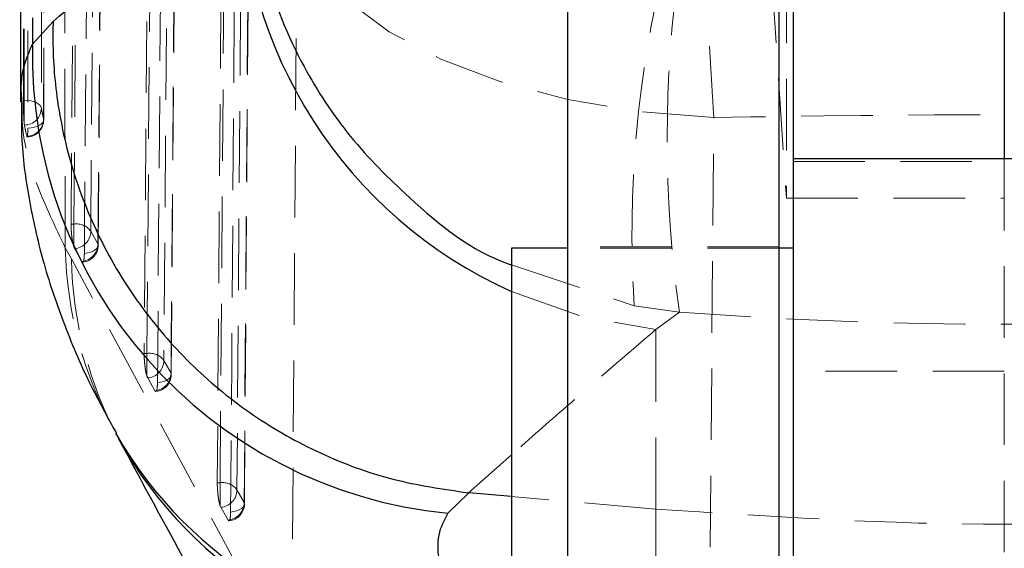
# Model space of a CAD drawing. Header units: millimetres. Extents: x 38 to 401, y 29 to 283.
# Tile 9 of 13: x 363 to 381, y 234 to 243. Entities that reach past the tile are written whole.
import ezdxf

# ---------------------------------------------------------------- set-up
doc = ezdxf.new("R2010")
doc.units = ezdxf.units.MM
doc.linetypes.add('HIDDEN', pattern=[1.905, 1.27, -0.635])

msp = doc.modelspace()

# ---------------------------------------------------------------- linework, layer by layer
at = {"color": 7, "linetype": 'HIDDEN', "lineweight": 18}
for p, q in [((364.1871, 256.1366), (364.0552, 239.6383)), ((364.5367, 239.2615), (364.6669, 255.6537)), ((365.4731, 252.7606), (365.3534, 237.3417)), ((365.8348, 236.9651), (365.9526, 252.2777)), ((366.7584, 249.3845), (366.652, 235.0452)), ((367.1333, 234.6687), (367.2377, 248.9017)), ((376.3686, 246.0232), (376.7594, 240.0995)), ((363.5683, 241.4992), (363.5751, 244.8714)), ((363.5692, 241.4893), (363.5752, 244.8716)), ((363.2083, 241.8361), (363.2229, 241.8361)), ((363.2229, 241.4233), (363.2229, 241.8361)), ((363.2267, 241.3952), (363.2229, 241.4233)), ((376.8801, 240.7468), (380.6301, 240.7468)), ((380.6301, 240.7956), (380.6301, 232.0331)), ((364.0552, 239.6383), (364.105, 239.6383)), ((364.105, 239.6383), (364.105, 239.2318)), ((364.4047, 239.5143), (364.5324, 239.2883)), ((364.105, 239.2318), (364.1176, 239.2018)), ((376.6301, 239.2331), (372.8801, 239.2331)), ((364.0598, 239.0193), (363.9512, 239.2176)), ((364.1176, 239.2018), (364.2454, 238.9758)), ((376.6301, 239.2081), (372.8801, 239.2081)), ((367.1556, 233.2959), (364.0598, 239.0193)), ((371.8801, 238.9134), (374.0568, 238.1848)), ((374.8603, 238.0764), (374.0568, 238.1848)), ((374.8603, 238.0764), (374.4398, 237.7637)), ((374.4398, 234.5769), (374.4398, 237.7637)), ((365.3534, 237.3417), (365.4032, 237.3417)), ((365.4032, 237.3417), (365.4032, 236.9355)), ((365.7029, 237.2179), (365.8307, 236.9919)), ((380.6301, 237.0235), (376.8801, 237.0235)), ((384.3801, 237.0235), (380.6301, 237.0235)), ((365.4032, 236.9355), (365.4159, 236.9053)), ((365.4159, 236.9053), (365.5437, 236.6793)), ((366.652, 235.0452), (366.7018, 235.0452)), ((366.7018, 235.0452), (366.7018, 234.6392)), ((367.0015, 234.9215), (367.1293, 234.6954)), ((374.4398, 234.5769), (371.8801, 234.8002)), ((366.7018, 234.6392), (366.7146, 234.6088)), ((366.7146, 234.6088), (366.8424, 234.3828)), ((374.4398, 231.7308), (374.4398, 234.5769))]:
    msp.add_line(p, q, dxfattribs=at)
at = {"color": 7, "linetype": 'Continuous', "lineweight": 25}
for p, q in [((372.8801, 231.3468), (372.8801, 251.2706)), ((376.6301, 231.3468), (376.6301, 251.2706)), ((363.1425, 251.0104), (363.1577, 241.8104)), ((376.8801, 245.0235), (376.8801, 240.7956)), ((380.6301, 245.0235), (380.6301, 240.7956)), ((363.3696, 243.302), (363.3714, 242.834)), ((363.3714, 242.834), (363.7356, 243.2359)), ((384.3801, 240.7956), (376.8801, 240.7956)), ((376.8801, 240.7956), (376.8801, 232.8581)), ((372.8801, 239.2081), (371.8801, 239.2081)), ((371.8801, 239.2081), (371.8801, 232.8705)), ((376.8801, 239.2081), (376.6301, 239.2081)), ((371.1172, 234.8667), (370.7495, 234.5028)), ((371.1112, 234.8672), (371.1172, 234.8667))]:
    msp.add_line(p, q, dxfattribs=at)
at = {"color": 8, "linetype": 'Continuous', "lineweight": 25}
for p, q in [((371.8801, 235.5422), (371.1112, 234.8672)), ((371.8801, 234.8002), (371.1172, 234.8667))]:
    msp.add_line(p, q, dxfattribs=at)
at = {"color": 7, "linetype": 'HIDDEN', "lineweight": 18, "flags": 128}
for points in [[(364.105, 239.6383), (364.1707, 247.8585), (364.2367, 256.1366)], [(364.5365, 256.0127), (364.5322, 255.4807), (364.5153, 253.3531), (364.4473, 244.8425), (364.4047, 239.5143)], [(364.5324, 239.2883), (364.5367, 239.8202), (364.5537, 241.9479), (364.6215, 250.4584), (364.6631, 255.6804)], [(364.2912, 239.1181), (364.2954, 239.65), (364.3124, 241.7776), (364.3801, 250.2882), (364.4216, 255.5102)], [(365.4032, 237.3417), (365.4628, 245.0222), (365.5227, 252.7606)], [(365.8224, 252.6366), (365.8183, 252.1047), (365.8019, 249.9771), (365.7359, 241.4665), (365.7029, 237.2179)], [(365.8307, 236.9919), (365.8348, 237.5238), (365.8513, 239.6514), (365.917, 248.162), (365.949, 252.3043)], [(365.5894, 236.8216), (365.5935, 237.3535), (365.61, 239.4811), (365.6756, 247.9917), (365.7075, 252.1341)], [(366.7018, 235.0452), (366.7548, 242.1858), (366.808, 249.3845)], [(367.1078, 249.2606), (367.1038, 248.7287), (367.0881, 246.6011), (367.025, 238.0905), (367.0015, 234.9215)], [(367.1293, 234.6954), (367.1333, 235.2273), (367.149, 237.355), (367.2117, 245.8655), (367.2342, 248.9283)], [(366.8881, 234.5251), (366.8921, 235.057), (366.9077, 237.1847), (366.9703, 245.6953), (366.9927, 248.7581)], [(368.0673, 244.8363), (368.0247, 239.0667), (367.9827, 233.3943)], [(375.4704, 241.5272), (374.1469, 241.6363), (372.8755, 241.8502), (371.6908, 242.1632), (370.625, 242.5667), (369.7072, 243.0498), (368.9624, 243.5993), (368.4107, 244.2003), (368.0673, 244.8363)], [(363.527, 241.6954), (363.5185, 241.7232), (363.4994, 241.7497), (363.4704, 241.774), (363.4325, 241.7952), (363.3871, 241.8126), (363.3357, 241.8255), (363.2803, 241.8334), (363.2229, 241.8361)], [(375.3732, 230.0896), (375.4215, 235.7598), (375.4704, 241.5272)], [(363.2862, 241.342), (363.3448, 241.3468), (363.4004, 241.357), (363.4507, 241.3723), (363.494, 241.3922), (363.5285, 241.4157), (363.553, 241.442), (363.5664, 241.4702), (363.5683, 241.4992)], [(364.2912, 239.1181), (364.3478, 239.126), (364.4001, 239.1391), (364.4461, 239.1569), (364.484, 239.1787), (364.5125, 239.2037), (364.5304, 239.231), (364.5372, 239.2596), (364.5324, 239.2883)], [(371.8801, 238.44), (373.12, 238.0001), (374.4398, 237.7637)], [(365.8307, 236.9919), (365.8354, 236.9631), (365.8287, 236.9346), (365.8107, 236.9073), (365.7823, 236.8822), (365.7443, 236.8604), (365.6983, 236.8426), (365.6461, 236.8295), (365.5894, 236.8216)], [(367.1293, 234.6954), (367.1341, 234.6667), (367.1274, 234.6382), (367.1094, 234.6109), (367.081, 234.5858), (367.043, 234.564), (366.997, 234.5461), (366.9448, 234.533), (366.8881, 234.5251)]]:
    msp.add_lwpolyline(points, dxfattribs=at)
at = {"color": 8, "linetype": 'Continuous', "lineweight": 25}
for centre, radius, start, end in [((375.2227, 245.8874), 8.163, 179.55688, 245.82835), ((371.3365, 239.646), 7.4831, 209.89166, 269.22936), ((371.4238, 239.4536), 7.4661, 209.28149, 269.39069)]:
    msp.add_arc(centre, radius, start, end, dxfattribs=at)
at = {"color": 7, "linetype": 'HIDDEN', "lineweight": 18}
for centre, radius, start, end in [((394.0108, 239.4613), 19.9948, 166.04567, 183.66041), ((396.6928, 241.1653), 22.05, 171.94717, 188.05283), ((363.2238, 241.6984), 0.3032, 270.55344, 359.42417), ((363.2639, 241.5015), 0.3044, 271.00732, 359.56054), ((363.2644, 241.4898), 0.3045, 271.86442, 359.90032), ((364.1474, 239.3164), 0.3246, 37.56465, 97.50422), ((364.0909, 239.5145), 0.3138, 274.88979, 359.96492), ((364.2186, 239.2885), 0.3138, 274.89054, 359.96633), ((364.2327, 239.264), 0.3045, 275.67049, 359.54248), ((371.1036, 239.3902), 7.1545, 181.38279, 209.04547), ((371.1674, 239.1798), 7.1094, 181.29349, 208.36782), ((365.4456, 237.0199), 0.3246, 37.57423, 97.5153), ((365.3891, 237.218), 0.3138, 274.90233, 359.977), ((365.5168, 236.992), 0.3138, 274.90389, 359.97865), ((365.531, 236.9674), 0.3045, 275.68309, 359.55624), ((366.7443, 234.7235), 0.3245, 37.58957, 97.53072), ((366.6877, 234.9215), 0.3138, 274.92149, 359.99513), ((366.8155, 234.6955), 0.3138, 274.92326, 359.99785), ((366.8296, 234.6709), 0.3045, 275.70227, 359.57659)]:
    msp.add_arc(centre, radius, start, end, dxfattribs=at)
at = {"color": 7, "linetype": 'Continuous', "lineweight": 25}
msp.add_arc((371.5438, 242.6389), 8.1748, 178.6324, 264.42383, dxfattribs=at)
at = {"color": 7, "linetype": 'HIDDEN', "lineweight": 18}
for centre, ratio, start_param, end_param in [((380.6499, 222.1302), 0.272949, 1.4968477, 1.6435517), ((380.6499, 303.4417), 0.9204122, 4.6310449, 4.7931912)]:
    msp.add_ellipse(centre, major_axis=(71.253, 0), ratio=ratio, start_param=start_param, end_param=end_param, dxfattribs=at)
for points, knots in [([(363.2083, 241.8361), (363.2094, 243.2951), (363.2116, 246.2131), (363.218, 251.8685), (363.225, 256.0648), (363.2296, 258.8021)], [0, 0, 0, 0, 0.2579883, 0.5159767, 1, 1, 1, 1]), ([(363.2229, 241.8361), (363.2262, 244.7541), (363.2326, 250.4095), (363.2439, 256.0648), (363.2494, 258.8021)], [0, 0, 0, 0, 0.5159766, 1, 1, 1, 1]), ([(363.5531, 258.6638), (363.5476, 255.8144), (363.5382, 251.0014), (363.5307, 245.3452), (363.5278, 242.5385), (363.527, 241.6954)], [0, 0, 0, 0, 0.5037781, 0.8509299, 1, 1, 1, 1]), ([(363.3314, 258.3097), (363.3309, 258.1355), (363.328, 257.252), (363.3164, 253.5309), (363.301, 248.0492), (363.2904, 243.2769), (363.2862, 241.342)], [0, 0, 0, 0, 0.0307994, 0.1562197, 0.657901, 1, 1, 1, 1]), ([(363.9512, 239.2176), (363.9457, 241.9769), (363.9334, 248.0461), (363.9225, 254.1123), (363.9166, 257.4205)], [0, 0, 0, 0, 0.4546367, 1, 1, 1, 1]), ([(375.4704, 241.5272), (375.4587, 241.7192), (375.416, 242.4156), (375.3453, 243.6981), (375.2628, 245.3746), (375.1887, 247.0746), (375.1214, 248.8231), (375.0659, 250.5309), (375.0256, 252.1364), (375.0035, 253.5404), (374.9994, 254.7618), (375.0146, 255.3731), (375.0222, 255.6787)], [0, 0, 0, 0, 0.0397525, 0.1441911, 0.2486298, 0.3511386, 0.4536478, 0.5697088, 0.6766522, 0.7835972, 0.8917984, 1, 1, 1, 1]), ([(376.7586, 246.0239), (376.7587, 245.991), (376.7597, 245.418), (376.7606, 244.2326), (376.7612, 242.5232), (376.7605, 241.1344), (376.7596, 240.3465), (376.7594, 240.0995)], [0, 0, 0, 0, 0.0173297, 0.301647, 0.5859335, 0.8702203, 1, 1, 1, 1]), ([(363.9512, 239.2176), (363.7741, 239.5897), (363.4199, 240.3338), (363.1802, 241.1901), (363.1831, 241.6271), (363.1842, 241.7946)], [0, 0, 0, 0, 0.3815056, 0.7630181, 1, 1, 1, 1]), ([(363.2229, 241.4233), (363.2211, 241.4432), (363.2176, 241.483), (363.2132, 241.5739), (363.21, 241.6752), (363.2085, 241.7666), (363.2083, 241.8168), (363.2083, 241.8361)], [0, 0, 0, 0, 0.2163353, 0.4326881, 0.6488884, 0.8648396, 1, 1, 1, 1]), ([(363.527, 241.6954), (363.5323, 241.6675), (363.5448, 241.6021), (363.5597, 241.5367), (363.5683, 241.4992)], [0, 0, 0, 0, 0.4260141, 1, 1, 1, 1]), ([(363.2693, 241.1972), (363.2567, 241.2517), (363.2416, 241.3177), (363.2289, 241.3837), (363.2267, 241.3952)], [0, 0, 0, 0, 0.8259671, 1, 1, 1, 1]), ([(363.2862, 241.342), (363.2859, 241.3153), (363.2853, 241.2604), (363.2817, 241.2037), (363.2779, 241.192), (363.276, 241.1862)], [0, 0, 0, 0, 0.32084344, 0.66043093, 1, 1, 1, 1]), ([(363.2746, 241.1883), (363.2729, 241.1887), (363.2712, 241.1892), (363.2693, 241.1969), (363.2693, 241.1972)], [0, 0, 0, 0, 0.9617675, 1, 1, 1, 1]), ([(376.7594, 240.0995), (377.2894, 240.0991), (378.5797, 240.0982), (379.8699, 240.097), (380.6301, 240.0964)], [0, 0, 0, 0, 0.41081842, 1, 1, 1, 1]), ([(364.0552, 239.6383), (364.0556, 239.6071), (364.0563, 239.5449), (364.0648, 239.4411), (364.0779, 239.3441), (364.0922, 239.2733), (364.1016, 239.2428), (364.105, 239.2318)], [0, 0, 0, 0, 0.2173849, 0.4347237, 0.6534303, 0.8753246, 1, 1, 1, 1]), ([(364.2672, 238.9632), (364.2719, 238.9708), (364.2813, 238.9859), (364.2893, 239.0442), (364.2906, 239.0953), (364.2912, 239.1181)], [0, 0, 0, 0, 0.3570918, 0.7141772, 1, 1, 1, 1]), ([(364.2454, 238.9758), (364.2472, 238.9728), (364.253, 238.963), (364.2583, 238.964), (364.2619, 238.9646)], [0, 0, 0, 0, 0.3080937, 1, 1, 1, 1]), ([(374.4398, 237.7637), (373.9088, 237.3086), (373.0457, 236.5691), (372.2039, 235.8275), (371.8801, 235.5422)], [0, 0, 0, 0, 0.6153193, 1, 1, 1, 1]), ([(365.3534, 237.3417), (365.3538, 237.3106), (365.3545, 237.2484), (365.3631, 237.1446), (365.3761, 237.0476), (365.3904, 236.9769), (365.3998, 236.9464), (365.4032, 236.9355)], [0, 0, 0, 0, 0.2175568, 0.4350699, 0.6539537, 0.8760509, 1, 1, 1, 1]), ([(365.5655, 236.6666), (365.5702, 236.6742), (365.5795, 236.6893), (365.5875, 236.7475), (365.5888, 236.7987), (365.5894, 236.8216)], [0, 0, 0, 0, 0.356622, 0.7132574, 1, 1, 1, 1]), ([(365.5437, 236.6793), (365.5455, 236.6763), (365.5513, 236.6665), (365.5566, 236.6674), (365.5602, 236.6681)], [0, 0, 0, 0, 0.3042643, 1, 1, 1, 1]), ([(366.652, 235.0452), (366.6524, 235.0141), (366.6531, 234.9518), (366.6617, 234.8481), (366.6748, 234.7511), (366.6891, 234.6805), (366.6984, 234.6501), (366.7018, 234.6392)], [0, 0, 0, 0, 0.2178068, 0.4355662, 0.6547084, 0.8770704, 1, 1, 1, 1]), ([(366.8642, 234.37), (366.8689, 234.3775), (366.8782, 234.3925), (366.8863, 234.4507), (366.8876, 234.5021), (366.8881, 234.5251)], [0, 0, 0, 0, 0.3559128, 0.7118535, 1, 1, 1, 1]), ([(386.86, 234.5769), (384.79, 234.4418), (380.6499, 234.1715), (376.5098, 234.4418), (374.4398, 234.5769)], [0, 0, 0, 0, 0.5, 1, 1, 1, 1]), ([(366.8424, 234.3828), (366.8442, 234.3799), (366.8501, 234.37), (366.8553, 234.3709), (366.859, 234.3716)], [0, 0, 0, 0, 0.2988374, 1, 1, 1, 1])]:
    msp.add_open_spline(points, degree=3, knots=knots, dxfattribs=at)
at = {"color": 8, "linetype": 'Continuous', "lineweight": 25}
for points, knots in [([(367.2244, 246.0769), (367.2245, 246.071), (367.2372, 245.4261), (367.4199, 244.1677), (368.0809, 242.5251), (368.9808, 241.1613), (370.1834, 239.9597), (371.1731, 239.1481), (371.8658, 238.9182), (371.8801, 238.9134)], [0, 0, 0, 0, 0.0020028, 0.2225839, 0.4317543, 0.5978064, 0.7638201, 0.9951186, 1, 1, 1, 1]), ([(363.1842, 241.7946), (363.1758, 241.9092), (363.1462, 242.3147), (363.2773, 242.6171), (363.3714, 242.834)], [0, 0, 0, 0, 0.2826751, 1, 1, 1, 1])]:
    msp.add_open_spline(points, degree=3, knots=knots, dxfattribs=at)
at = {"color": 7, "linetype": 'Continuous', "lineweight": 25}
for points, knots in [([(363.7356, 243.2359), (364.3128, 243.7234), (365.4072, 244.6477), (366.5295, 245.5324), (367.0599, 245.9505)], [0, 0, 0, 0, 0.5274351, 1, 1, 1, 1]), ([(363.7356, 243.2359), (363.734, 243.1687), (363.7236, 242.724), (363.7825, 241.8223), (364.0624, 240.5582), (364.5767, 239.2842), (365.3004, 238.1158), (366.2055, 237.0816), (367.2732, 236.2156), (368.4678, 235.5408), (369.758, 235.0634), (370.6601, 234.9326), (371.1112, 234.8672)], [0, 0, 0, 0, 0.016456, 0.1089474, 0.2203301, 0.3317126, 0.4430942, 0.5544758, 0.6658568, 0.7772379, 0.888619, 1, 1, 1, 1]), ([(363.1733, 241.7946), (363.1715, 241.5949), (363.1662, 240.9998), (363.3, 240.06), (363.5479, 238.9527), (363.9161, 237.8647), (364.3499, 236.8464), (364.6975, 236.2171), (364.86, 235.9229)], [0, 0, 0, 0, 0.0829376, 0.2470454, 0.4204851, 0.6105596, 0.8179703, 1, 1, 1, 1]), ([(364.8436, 235.9258), (364.8587, 235.8991), (364.8803, 235.861), (364.9045, 235.8144), (364.9117, 235.8004)], [0, 0, 0, 0, 0.7003454, 1, 1, 1, 1]), ([(364.9106, 235.8039), (365.1879, 235.2913), (366.2191, 233.3855), (367.2539, 231.4763), (368.0104, 230.0806)], [0, 0, 0, 0, 0.2689367, 1, 1, 1, 1]), ([(370.7495, 234.5028), (370.6816, 234.3817), (370.5457, 234.1394), (370.5733, 233.6112), (370.7721, 232.9673), (371.0813, 232.4315), (371.2358, 232.1636)], [0, 0, 0, 0, 0.24601, 0.4920007, 0.7460035, 1, 1, 1, 1])]:
    msp.add_open_spline(points, degree=3, knots=knots, dxfattribs=at)

doc.saveas('drawing.dxf')
